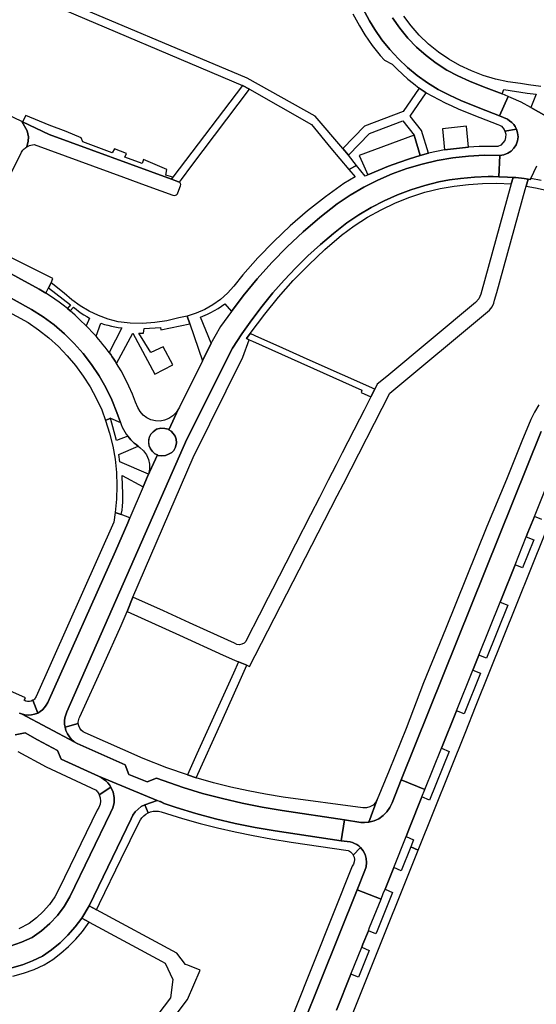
# Model space of a CAD drawing. Header units: metres. Extents: x 127325 to 135234, y 401140 to 409815.
# Tile 83 of 125: x 130711 to 130833, y 407228 to 407460. Entities that reach past the tile are written whole.
import ezdxf

# ---------------------------------------------------------------- set-up
doc = ezdxf.new("R2010")
doc.units = ezdxf.units.M
doc.layers.add('wegvakonderdelen', color=7, linetype='Continuous')

msp = doc.modelspace()

# ---------------------------------------------------------------- linework, layer by layer
at = {"layer": 'wegvakonderdelen'}
for points in [[(130716.83, 407464.87), (130764.02, 407444.89), (130765.69, 407444), (130780.29, 407435.67), (130784.91, 407430.12), (130789.16, 407425.02), (130790.96, 407426.03), (130789.07, 407428.42), (130787.77, 407429.98), (130781.21, 407437.67), (130765.15, 407446.65), (130717.67, 407466.69)], [(130790.13, 407461.83), (130791.66, 407458.95), (130792.95, 407456.83), (130793.79, 407455.58), (130794.67, 407454.35), (130795.59, 407453.15), (130796.55, 407451.99), (130797.56, 407450.87), (130799.35, 407449.92), (130800.55, 407448.7), (130801.8, 407447.53), (130803.09, 407446.4), (130804.41, 407445.32), (130805.77, 407444.27), (130807.43, 407443.16), (130808.91, 407442.33), (130810.4, 407441.54), (130811.92, 407440.79), (130813.46, 407440.08), (130815.01, 407439.41), (130818.68, 407437.91), (130824.33, 407435.71), (130824.78, 407435.52), (130825.19, 407435.25), (130825.54, 407434.91), (130825.83, 407434.52), (130826.04, 407434.08), (130828.77, 407434.61), (130828.48, 407435.19), (130828.11, 407435.71), (130827.66, 407436.18), (130827.15, 407436.58), (130826.6, 407436.91), (130824.76, 407437.73), (130820.1, 407439.54), (130815.63, 407441.38), (130812.91, 407442.58), (130810.28, 407443.97), (130807.74, 407445.53), (130805.32, 407447.26), (130803.02, 407449.15), (130800.86, 407451.2), (130798.84, 407453.38), (130796.97, 407455.7), (130795.27, 407458.14), (130795.27, 407458.14), (130794.05, 407460.14), (130792.49, 407463.08)], [(130792.49, 407463.08), (130794.05, 407460.14), (130795.27, 407458.14), (130796.97, 407455.7), (130798.84, 407453.38), (130800.86, 407451.2), (130803.02, 407449.15), (130805.32, 407447.26), (130807.74, 407445.53), (130810.28, 407443.97), (130812.91, 407442.58), (130815.63, 407441.38), (130820.1, 407439.54), (130824.76, 407437.73), (130826.82, 407442.3), (130825.34, 407442.89), (130820.98, 407444.55), (130817.63, 407445.93), (130814.91, 407447.13), (130812.28, 407448.54), (130809.77, 407450.15), (130807.39, 407451.95), (130805.17, 407453.93), (130803.1, 407456.08), (130801.2, 407458.38), (130799.49, 407460.82)], [(130799.49, 407460.82), (130801.2, 407458.38), (130803.1, 407456.08), (130805.17, 407453.93), (130807.39, 407451.95), (130809.77, 407450.15), (130812.28, 407448.54), (130814.91, 407447.13), (130817.63, 407445.93), (130820.98, 407444.55), (130825.34, 407442.89), (130825.78, 407443.95), (130831.25, 407443.05), (130833.39, 407442.8), (130832.12, 407439.73), (130835.74, 407437.66)], [(130834.54, 407444.68), (130831.64, 407445.07), (130831.64, 407445.07), (130829.68, 407445.35), (130826.71, 407445.75), (130823.78, 407446.39), (130820.91, 407447.24), (130818.11, 407448.31), (130815.4, 407449.59), (130812.79, 407451.08), (130810.31, 407452.75), (130807.96, 407454.62), (130805.76, 407456.78), (130803.85, 407458.93), (130802.12, 407461.23)], [(130835.74, 407437.66), (130832.12, 407439.73), (130829.86, 407440.94), (130827.54, 407442.01), (130826.82, 407442.3), (130824.76, 407437.73), (130826.6, 407436.91), (130827.15, 407436.58), (130827.66, 407436.18), (130828.11, 407435.71), (130828.48, 407435.19), (130828.77, 407434.61), (130829.04, 407433.69), (130829.12, 407432.74), (130828.99, 407431.8), (130828.66, 407430.9), (130828.15, 407430.1), (130827.48, 407429.42), (130826.68, 407428.89), (130825.79, 407428.55), (130824.85, 407428.4), (130824.63, 407423.34), (130826.61, 407423.28), (130827.94, 407423.2), (130828.62, 407423.16), (130830.61, 407422.93), (130831.54, 407422.78), (130832.07, 407422.69), (130832.16, 407422.91), (130833.56, 407425.93)], [(130701.41, 407408.46), (130711.82, 407429.13), (130712.14, 407429.61), (130712.14, 407429.61), (130712.29, 407429.79), (130712.46, 407429.97), (130712.64, 407430.13), (130712.83, 407430.27), (130713.03, 407430.41), (130713.35, 407431.77), (130713.47, 407432.75), (130713.18, 407434.19), (130711.88, 407436.36), (130705.92, 407439.21)], [(130834.63, 407422.46), (130832.16, 407422.91), (130832.07, 407422.69), (130831.54, 407422.78), (130831.07, 407421.1), (130833.27, 407420.74), (130837.17, 407419.84)], [(130695.7, 407402.23), (130714.16, 407392), (130716.89, 407390.27), (130719.49, 407388.36), (130721.94, 407386.27), (130724.25, 407384.02), (130726.39, 407381.61), (130728.36, 407379.06), (130730.15, 407376.37), (130731.75, 407373.57), (130733.15, 407370.67), (130734.34, 407367.67), (130735.19, 407365.34), (130735.37, 407364.84), (130735.62, 407364.25), (130735.9, 407363.68), (130736.22, 407363.13), (130736.56, 407362.59), (130736.94, 407362.08), (130737.29, 407361.65), (130737.66, 407361.24), (130738.05, 407360.85), (130738.45, 407360.48), (130738.88, 407360.13), (130739.39, 407359.74), (130739.79, 407359.43), (130740.64, 407358.63), (130741.31, 407357.68), (130741.78, 407356.61), (130742.02, 407355.47), (130742.02, 407354.3), (130741.79, 407353.16), (130741.59, 407352.6), (130743.91, 407357.68), (130743.33, 407357.97), (130742.76, 407358.5), (130742.25, 407359.16), (130741.98, 407359.82), (130741.86, 407360.52), (130741.88, 407361.24), (130742.05, 407361.93), (130742.36, 407362.57), (130742.95, 407363.16), (130743.73, 407363.74), (130744.7, 407364.03), (130745.66, 407363.96), (130746.43, 407363.73), (130746.63, 407363.61), (130748.91, 407368.59), (130748.32, 407367.68), (130747.55, 407366.9), (130746.64, 407366.29), (130745.63, 407365.89), (130744.55, 407365.69), (130743.46, 407365.73), (130742.4, 407365.98), (130741.41, 407366.44), (130740.53, 407367.1), (130739.81, 407367.92), (130739.27, 407368.87), (130738.78, 407370.17), (130738.03, 407372.06), (130737.2, 407373.92), (130736.3, 407375.74), (130735.33, 407377.52), (130734.28, 407379.26), (130733.94, 407379.79), (130733.59, 407380.32), (130733.24, 407380.84), (130732.88, 407381.36), (130732.51, 407381.87), (130732.03, 407382.51), (130731.55, 407383.15), (130731.05, 407383.78), (130730.54, 407384.4), (130730.03, 407385.02), (130729.45, 407385.68), (130729.08, 407386.09), (130727.06, 407388.13), (130725.61, 407389.6), (130724.49, 407390.66), (130723.34, 407391.67), (130722.65, 407392.25), (130721.67, 407393.02), (130720.68, 407393.77), (130719.66, 407394.49), (130718.62, 407395.19), (130717.56, 407395.85), (130715.95, 407396.79), (130699.95, 407405.55)], [(130688.62, 407402.32), (130713.35, 407388.95), (130715.86, 407387.22), (130718.25, 407385.33), (130720.51, 407383.29), (130722.62, 407381.1), (130724.58, 407378.77), (130726.39, 407376.31), (130728.02, 407373.74), (130729.48, 407371.07), (130730.75, 407368.3), (130731.69, 407365.83), (130732.83, 407366.38), (130735.19, 407365.34), (130734.34, 407367.67), (130733.15, 407370.67), (130731.75, 407373.57), (130730.15, 407376.37), (130728.36, 407379.06), (130726.39, 407381.61), (130724.25, 407384.02), (130721.94, 407386.27), (130719.49, 407388.36), (130716.89, 407390.27), (130714.16, 407392), (130695.7, 407402.23)], [(130834.04, 407369.5), (130833.01, 407367.76), (130832.15, 407366.04), (130830.02, 407360.95), (130826.38, 407351.86), (130821.78, 407340.83), (130811.98, 407316.55), (130806.8, 407303.87), (130802.71, 407293.08), (130798.66, 407283.18), (130795.88, 407276.36), (130793.89, 407271.01), (130795.1, 407271.31), (130796.24, 407271.83), (130797.26, 407272.55), (130798.14, 407273.43), (130798.84, 407274.47), (130799.35, 407275.61), (130801.51, 407280.98), (130834.57, 407363.22)], [(130834.57, 407363.22), (130801.51, 407280.98), (130807.13, 407278.7), (130811.06, 407288.5), (130814.58, 407297.27), (130818.44, 407306.9), (130819.86, 407310.43), (130824.87, 407322.91), (130825.2, 407323.74), (130828.42, 407331.76), (130831.07, 407338.36), (130831.46, 407339.34), (130832.99, 407343.16), (130838.18, 407356.1)], [(130834.78, 407342.41), (130832.99, 407343.16), (130831.46, 407339.34), (130831.07, 407338.36), (130832.86, 407337.64), (130830.2, 407331.02), (130828.42, 407331.76), (130825.2, 407323.74), (130824.87, 407322.91), (130826.68, 407322.24), (130821.64, 407309.7), (130819.86, 407310.43), (130818.44, 407306.9), (130820.23, 407306.16), (130816.37, 407296.57), (130814.58, 407297.27), (130811.06, 407288.5), (130812.82, 407287.71), (130808.21, 407276.24), (130806.43, 407276.97), (130803.5, 407269.65), (130802.7, 407267.66), (130804.44, 407266.84), (130803.76, 407265.15), (130805.54, 407264.41), (130816.78, 407292.43), (130819.09, 407298.21), (130841.97, 407355.23)], [(130711.36, 407296.76), (130711.59, 407296.66), (130711.83, 407296.57), (130712.58, 407296.36), (130713.36, 407296.27), (130714.14, 407296.31), (130714.9, 407296.48), (130715.63, 407296.76), (130714.52, 407299.78), (130714.12, 407299.58), (130713.69, 407299.49), (130713.25, 407299.49), (130712.82, 407299.59), (130712.43, 407299.79), (130712.73, 407300.34), (130705.23, 407303.69)], [(130710.33, 407291.63), (130712.64, 407292.09), (130715.57, 407290.41), (130720.32, 407287.96), (130721.17, 407285.85), (130730, 407281.83), (130743.84, 407276.13), (130744.2, 407276.06), (130744.56, 407275.96), (130744.9, 407275.82), (130745.22, 407275.64), (130745.53, 407275.43), (130748.34, 407274.45), (130752.96, 407273.06), (130757.61, 407271.82), (130762.3, 407270.71), (130767.02, 407269.75), (130771.77, 407268.93), (130787.32, 407266.64), (130788.09, 407271.56), (130773.43, 407273.77), (130768.69, 407274.58), (130763.97, 407275.52), (130759.27, 407276.6), (130754.61, 407277.81), (130749.99, 407279.16), (130743.7, 407281.39), (130741.52, 407280.55), (130737.15, 407282.29), (130736.32, 407284.51), (130724.95, 407289.56), (130724.95, 407289.56), (130724.28, 407290), (130711.83, 407296.57), (130711.59, 407296.66), (130711.36, 407296.76)], [(130710.92, 407287.67), (130717.67, 407284.05), (130729.46, 407278.55), (130729.63, 407278.35), (130729.79, 407278.14), (130729.94, 407277.92), (130730.07, 407277.69), (130730.18, 407277.45), (130732.95, 407279.27), (130732.6, 407279.82), (130732.19, 407280.32), (130731.72, 407280.78), (130731.21, 407281.18), (130730.66, 407281.53), (130730, 407281.83), (130721.17, 407285.85), (130720.32, 407287.96), (130715.57, 407290.41), (130712.64, 407292.09), (130710.33, 407291.63)], [(130709.5, 407236.63), (130712.01, 407237.34), (130714.44, 407238.28), (130716.78, 407239.42), (130718.91, 407240.9), (130720.91, 407242.55), (130722.78, 407244.36), (130724.5, 407246.3), (130726.06, 407248.38), (130727.77, 407251.3), (130737.72, 407271.81), (130738.15, 407272.65), (130738.7, 407273.42), (130739.35, 407274.1), (130740.1, 407274.67), (130740.93, 407275.13), (130743.84, 407276.13), (130730, 407281.83), (130730.66, 407281.53), (130731.21, 407281.18), (130731.72, 407280.78), (130732.19, 407280.32), (130732.6, 407279.82), (130732.95, 407279.27), (130733.46, 407278.11), (130733.7, 407276.87), (130733.68, 407275.6), (130733.39, 407274.37), (130732.84, 407273.23), (130723.24, 407253.35), (130721.87, 407251.1), (130720.28, 407249), (130718.48, 407247.07), (130716.51, 407245.33), (130714.36, 407243.8), (130711.78, 407242.67), (130709.11, 407241.76)], [(130709.11, 407241.76), (130711.78, 407242.67), (130714.36, 407243.8), (130714.36, 407243.8), (130716.51, 407245.33), (130718.48, 407247.07), (130720.28, 407249), (130721.87, 407251.1), (130723.24, 407253.35), (130732.84, 407273.23), (130733.39, 407274.37), (130733.68, 407275.6), (130733.7, 407276.87), (130733.46, 407278.11), (130732.95, 407279.27), (130730.18, 407277.45), (130730.39, 407276.73), (130730.45, 407275.97), (130730.36, 407275.22), (130730.11, 407274.51), (130729.71, 407273.86), (130720.74, 407255.32), (130719.66, 407253.4), (130718.39, 407251.6), (130716.95, 407249.94), (130715.35, 407248.42), (130713.61, 407247.07), (130711.21, 407245.86)], [(130769.64, 407201.56), (130791.08, 407255.07), (130791.08, 407255.07), (130792.89, 407259.57), (130793.21, 407260.5), (130793.33, 407261.47), (130793.25, 407262.45), (130792.98, 407263.39), (130792.53, 407264.26), (130791.91, 407265.01), (130790.17, 407263.25), (130790.38, 407262.73), (130790.47, 407262.18), (130790.42, 407261.62), (130790.25, 407261.09), (130789.96, 407260.61), (130766.83, 407202.76)], [(130770.64, 407177.39), (130805.54, 407264.41), (130805.54, 407264.41), (130803.76, 407265.15), (130801.51, 407259.56), (130799.75, 407260.32), (130797.7, 407255.2), (130799.45, 407254.41), (130798.99, 407253.26), (130795.83, 407245.38), (130795.53, 407244.66), (130793.77, 407245.4), (130792.49, 407242.21), (130792.21, 407241.52), (130793.95, 407240.72), (130791.43, 407234.44), (130789.65, 407235.15), (130786.25, 407226.67)], [(130786.25, 407226.67), (130789.65, 407235.15), (130792.21, 407241.52), (130792.49, 407242.21), (130793.77, 407245.4), (130794.05, 407246.11), (130796.76, 407252.86), (130791.08, 407255.07), (130769.64, 407201.56)], [(130745.71, 407222.09), (130751.02, 407229.12), (130754.01, 407236.09), (130751.12, 407237.24), (130750.58, 407237.43), (130748.49, 407240.07), (130729.52, 407250.35), (130729.52, 407250.35), (130727.77, 407251.3), (130726.06, 407248.38), (130727.83, 407247.43), (130744.85, 407238.24), (130745.74, 407237.76), (130747.53, 407233.89), (130747.02, 407229.57), (130736.09, 407215.15)], [(130709.74, 407234.65), (130712.29, 407235.34), (130714.77, 407236.23), (130717.18, 407237.31), (130719.2, 407238.62), (130721.13, 407240.06), (130722.94, 407241.65), (130724.64, 407243.36), (130726.21, 407245.19), (130727.83, 407247.43), (130726.06, 407248.38), (130724.5, 407246.3), (130722.78, 407244.36), (130720.91, 407242.55), (130718.91, 407240.9), (130716.78, 407239.42), (130714.44, 407238.28), (130712.01, 407237.34), (130709.5, 407236.63)]]:
    msp.add_lwpolyline(points, dxfattribs=at)
for points in [[(130765.69, 407444), (130764.02, 407444.89), (130747.59, 407423.25), (130747.24, 407422.78), (130748.93, 407422.17), (130749.12, 407422.07), (130749.59, 407422.69), (130752.06, 407425.97), (130765.69, 407444)], [(130804.56, 407433.2), (130806.03, 407428.33), (130807.95, 407428.91), (130806.31, 407434.29), (130803.67, 407437.61), (130807.43, 407443.16), (130805.77, 407444.27), (130801.96, 407438.73), (130792.88, 407435.26), (130787.77, 407429.98), (130789.07, 407428.42), (130794.04, 407433.52), (130801.88, 407436.58), (130804.56, 407433.2)], [(130712.02, 407436.29), (130711.88, 407436.36), (130713.18, 407434.19), (130713.47, 407432.75), (130713.35, 407431.77), (130713.03, 407430.41), (130713.35, 407430.58), (130713.69, 407430.72), (130714.04, 407430.83), (130714.4, 407430.89), (130714.76, 407430.92), (130735.87, 407423.25), (130739.55, 407421.92), (130741.89, 407421.07), (130747.6, 407419), (130747.89, 407418.94), (130748.17, 407418.98), (130748.43, 407419.1), (130748.64, 407419.29), (130748.78, 407419.55), (130749.38, 407421.21), (130749.42, 407421.51), (130749.4, 407421.64), (130749.36, 407421.76), (130749.3, 407421.88), (130749.22, 407421.98), (130749.12, 407422.07), (130748.93, 407422.17), (130747.24, 407422.78), (130718.32, 407433.28), (130712.02, 407436.29)], [(130718.32, 407435.55), (130712.83, 407437.84), (130712.02, 407436.29), (130718.32, 407433.28), (130747.24, 407422.78), (130747.59, 407423.25), (130745.91, 407423.73), (130746.18, 407425.09), (130740.63, 407427.43), (130740.28, 407426.5), (130736.26, 407428), (130736.61, 407428.81), (130733.79, 407429.95), (130733.25, 407429.01), (130726.32, 407431.57), (130725.87, 407432.52), (130722.37, 407433.99), (130718.32, 407435.55)], [(130821.11, 407428.42), (130824.85, 407428.4), (130825.79, 407428.55), (130826.68, 407428.89), (130827.48, 407429.42), (130828.15, 407430.1), (130828.66, 407430.9), (130828.99, 407431.8), (130829.12, 407432.74), (130829.04, 407433.69), (130828.77, 407434.61), (130826.04, 407434.08), (130826.21, 407433.37), (130826.19, 407432.63), (130825.97, 407431.93), (130825.57, 407431.32), (130825.03, 407430.83), (130824.37, 407430.5), (130822.03, 407430.52), (130819.91, 407430.5), (130817.42, 407430.34), (130811.72, 407429.68), (130807.95, 407428.91), (130806.03, 407428.33), (130803.5, 407427.57), (130800.99, 407426.73), (130798.51, 407425.81), (130796.05, 407424.83), (130793.63, 407423.77), (130792.98, 407423.48), (130790.96, 407426.03), (130789.16, 407425.02), (130790.61, 407423.29), (130787.96, 407421.78), (130783.6, 407418.62), (130779.38, 407415.27), (130775.31, 407411.74), (130771.4, 407408.05), (130767.65, 407404.19), (130764.07, 407400.17), (130761.96, 407397.51), (130760.47, 407395.87), (130758.82, 407394.4), (130757.03, 407393.11), (130755.11, 407392.02), (130753.09, 407391.13), (130750.98, 407390.46), (130751.57, 407388.61), (130754.54, 407379.92), (130756.62, 407384.09), (130754.1, 407390.2), (130755.72, 407390.9), (130756.58, 407391.32), (130757.42, 407391.78), (130758.24, 407392.28), (130759.04, 407392.81), (130759.82, 407393.37), (130761.44, 407391.56), (130764.22, 407395.24), (130767.51, 407399.24), (130770.97, 407403.1), (130774.59, 407406.8), (130778.37, 407410.35), (130782.3, 407413.73), (130786.37, 407416.93), (130789.47, 407418.99), (130792.68, 407420.85), (130795.99, 407422.52), (130799.4, 407424), (130802.88, 407425.27), (130806.44, 407426.33), (130810.05, 407427.17), (130813.71, 407427.81), (130817.4, 407428.22), (130821.11, 407428.42)], [(130811.72, 407429.68), (130817.42, 407430.34), (130816.94, 407435.29), (130811.28, 407434.68), (130811.72, 407429.68)], [(130804.56, 407433.2), (130791.61, 407428.37), (130792.38, 407426.6), (130793.63, 407423.77), (130796.05, 407424.83), (130798.51, 407425.81), (130800.99, 407426.73), (130803.5, 407427.57), (130806.03, 407428.33), (130804.56, 407433.2)], [(130773.85, 407398.93), (130776.61, 407401.85), (130779.48, 407404.67), (130782.45, 407407.37), (130785.52, 407409.96), (130788.68, 407412.43), (130791.52, 407414.35), (130794.45, 407416.1), (130797.49, 407417.67), (130800.61, 407419.06), (130803.81, 407420.27), (130807.07, 407421.29), (130810.39, 407422.12), (130812.95, 407422.58), (130815.53, 407422.92), (130818.81, 407423.22), (130822.11, 407423.38), (130823.29, 407423.38), (130824.63, 407423.34), (130824.85, 407428.4), (130821.11, 407428.42), (130817.4, 407428.22), (130813.71, 407427.81), (130810.05, 407427.17), (130806.44, 407426.33), (130802.88, 407425.27), (130799.4, 407424), (130795.99, 407422.52), (130792.68, 407420.85), (130789.47, 407418.99), (130786.37, 407416.93), (130782.3, 407413.73), (130778.37, 407410.35), (130774.59, 407406.8), (130770.97, 407403.1), (130767.51, 407399.24), (130764.22, 407395.24), (130761.44, 407391.56), (130758.86, 407387.97), (130757.51, 407385.67), (130756.84, 407384.53), (130756.62, 407384.09), (130754.54, 407379.92), (130749.1, 407369), (130748.91, 407368.59), (130746.63, 407363.61), (130747.16, 407363.31), (130747.67, 407362.76), (130748.09, 407362.14), (130748.34, 407361.39), (130748.41, 407360.51), (130748.16, 407359.49), (130747.81, 407358.77), (130747.29, 407358.23), (130746.54, 407357.84), (130745.85, 407357.53), (130744.98, 407357.46), (130744.12, 407357.57), (130743.91, 407357.68), (130741.59, 407352.6), (130740.55, 407350.17), (130737.43, 407342.86), (130736.9, 407341.63), (130734.04, 407334.94), (130718, 407299.22), (130717.67, 407298.6), (130717.27, 407298.04), (130716.78, 407297.53), (130716.23, 407297.1), (130715.63, 407296.76), (130714.9, 407296.48), (130714.14, 407296.31), (130713.36, 407296.27), (130712.58, 407296.36), (130711.83, 407296.57), (130724.28, 407290), (130723.65, 407290.54), (130723.11, 407291.17), (130722.66, 407291.87), (130722.32, 407292.63), (130722.09, 407293.43), (130721.99, 407294.17), (130721.98, 407294.92), (130722.06, 407295.66), (130722.25, 407296.38), (130722.52, 407297.08), (130750.89, 407361.37), (130761.68, 407382.92), (130763.88, 407386.3), (130766.2, 407389.59), (130768.64, 407392.8), (130771.19, 407395.91), (130773.85, 407398.93)], [(130787.44, 407409.54), (130790.42, 407411.75), (130793.54, 407413.77), (130796.78, 407415.57), (130800.14, 407417.17), (130803.59, 407418.54), (130807.12, 407419.69), (130810.73, 407420.6), (130814.05, 407421.16), (130817.4, 407421.55), (130820.77, 407421.77), (130824.14, 407421.81), (130827.51, 407421.67), (130827.94, 407423.2), (130826.61, 407423.28), (130824.63, 407423.34), (130823.29, 407423.38), (130822.11, 407423.38), (130818.81, 407423.22), (130815.53, 407422.92), (130812.95, 407422.58), (130810.39, 407422.12), (130807.07, 407421.29), (130803.81, 407420.27), (130800.61, 407419.06), (130797.49, 407417.67), (130794.45, 407416.1), (130791.52, 407414.35), (130788.68, 407412.43), (130785.52, 407409.96), (130782.45, 407407.37), (130779.48, 407404.67), (130776.61, 407401.85), (130773.85, 407398.93), (130771.19, 407395.91), (130768.64, 407392.8), (130766.2, 407389.59), (130763.88, 407386.3), (130761.68, 407382.92), (130750.89, 407361.37), (130722.52, 407297.08), (130722.25, 407296.38), (130722.06, 407295.66), (130721.98, 407294.92), (130721.99, 407294.17), (130722.09, 407293.43), (130725.23, 407294.27), (130725.22, 407294.6), (130725.25, 407294.93), (130725.32, 407295.26), (130725.43, 407295.57), (130725.58, 407295.87), (130731.15, 407308.15), (130735.35, 407317.41), (130736.8, 407320.7), (130738.15, 407324.13), (130752.36, 407357.08), (130764.1, 407380.8), (130765.62, 407384.83), (130764.94, 407385.14), (130765.82, 407386.31), (130769.27, 407390.88), (130772.56, 407394.93), (130776.03, 407398.83), (130779.67, 407402.57), (130783.47, 407406.14), (130787.44, 407409.54)], [(130786.4, 407348), (130787.87, 407350.87), (130798.86, 407372.23), (130822.4, 407391.87), (130823.04, 407392.62), (130823.39, 407393.54), (130823.57, 407394.18), (130824.08, 407396.01), (130830.85, 407420.3), (130831.07, 407421.1), (130831.54, 407422.78), (130830.61, 407422.93), (130828.62, 407423.16), (130827.94, 407423.2), (130827.51, 407421.67), (130820.31, 407395.61), (130819.86, 407394.55), (130819.11, 407393.68), (130798.11, 407376.22), (130795.88, 407374.37), (130795.27, 407373.19), (130794.35, 407371.39), (130792.74, 407368.24), (130791.67, 407366.14), (130787.58, 407358.16), (130786.14, 407355.34), (130784.28, 407351.72), (130782.18, 407347.61), (130780.08, 407343.51), (130776.55, 407336.62), (130774.27, 407332.16), (130771.1, 407325.98), (130770.12, 407324.06), (130767.99, 407319.9), (130765.08, 407314.21), (130764.81, 407313.68), (130764.39, 407313.26), (130763.86, 407312.99), (130763.28, 407312.89), (130762.69, 407312.97), (130762.16, 407313.23), (130755.69, 407316.17), (130751.52, 407318.06), (130745.36, 407320.86), (130738.15, 407324.13), (130736.8, 407320.7), (130749.17, 407315.14), (130759.47, 407310.45), (130762.14, 407309.25), (130763.11, 407308.85), (130765.08, 407308.04), (130765.71, 407307.78), (130767.04, 407310.37), (130786.4, 407348)], [(130706.6, 407405.66), (130701.73, 407408.29), (130701.41, 407408.46), (130701.35, 407408.33), (130699.95, 407405.55), (130715.95, 407396.79), (130717.56, 407395.85), (130718.16, 407397.11), (130718.78, 407398.3), (130719.21, 407399.3), (130716.52, 407400.67), (130711.47, 407403.21), (130706.6, 407405.66)], [(130718.78, 407398.3), (130718.16, 407397.11), (130723.35, 407393.1), (130722.65, 407392.25), (130723.34, 407391.67), (130724.06, 407392.55), (130724.69, 407392.06), (130725.3, 407391.6), (130725.93, 407391.16), (130726.57, 407390.74), (130727.23, 407390.35), (130727.9, 407389.98), (130727.06, 407388.13), (130729.08, 407386.09), (130729.45, 407385.68), (130730.55, 407388.81), (130731.44, 407388.51), (130732.24, 407388.28), (130733.04, 407388.08), (130733.86, 407387.9), (130734.68, 407387.77), (130735.51, 407387.66), (130732.51, 407381.87), (130732.88, 407381.36), (130733.24, 407380.84), (130733.59, 407380.32), (130733.94, 407379.79), (130734.28, 407379.26), (130738.09, 407386.41), (130743.32, 407376.74), (130747.59, 407378.94), (130745.24, 407383.19), (130742.38, 407381.89), (130739.54, 407386.42), (130740.67, 407386.43), (130740.76, 407387.54), (130744.65, 407387.75), (130744.73, 407387.25), (130751.57, 407388.61), (130750.98, 407390.46), (130749.01, 407390.05), (130746.18, 407389.36), (130743.31, 407388.92), (130740.41, 407388.74), (130737.5, 407388.81), (130734.62, 407389.14), (130732.27, 407389.76), (130729.98, 407390.59), (130727.78, 407391.62), (130725.68, 407392.85), (130723.71, 407394.27), (130721.87, 407395.86), (130718.78, 407398.3)], [(130780, 407379.97), (130773.54, 407382.86), (130767.02, 407385.77), (130765.82, 407386.31), (130764.94, 407385.14), (130765.62, 407384.83), (130766.35, 407384.51), (130792.25, 407373), (130792.03, 407372.46), (130794.35, 407371.39), (130795.27, 407373.19), (130780, 407379.97)], [(130735.07, 407356.05), (130734.8, 407357.82), (130739.39, 407359.74), (130738.88, 407360.13), (130738.45, 407360.48), (130738.05, 407360.85), (130737.66, 407361.24), (130737.29, 407361.65), (130736.94, 407362.08), (130734.25, 407361.08), (130732.83, 407366.38), (130731.69, 407365.83), (130732.63, 407362.82), (130733.36, 407359.76), (130733.9, 407356.66), (130734.23, 407353.53), (130734.35, 407350.38), (130734.26, 407347.23), (130733.97, 407344.1), (130735.39, 407343.65), (130735.57, 407344.63), (130735.69, 407345.61), (130735.76, 407346.6), (130735.78, 407347.6), (130735.74, 407348.59), (130735.59, 407352.6), (130735.56, 407352.81), (130740.55, 407350.17), (130741.59, 407352.6), (130741.79, 407353.16), (130735.07, 407356.05)], [(130748.41, 407360.51), (130748.34, 407361.39), (130748.09, 407362.14), (130747.67, 407362.76), (130747.16, 407363.31), (130746.63, 407363.61), (130746.43, 407363.73), (130745.66, 407363.96), (130744.7, 407364.03), (130743.73, 407363.74), (130742.95, 407363.16), (130742.36, 407362.57), (130741.99, 407361.77), (130741.85, 407360.85), (130741.92, 407359.96), (130742.25, 407359.16), (130742.76, 407358.5), (130743.33, 407357.97), (130743.91, 407357.68), (130744.12, 407357.57), (130744.98, 407357.46), (130745.85, 407357.53), (130746.54, 407357.84), (130747.29, 407358.23), (130747.81, 407358.77), (130748.16, 407359.49), (130748.41, 407360.51)], [(130737.43, 407342.86), (130735.39, 407343.65), (130733.97, 407344.1), (130733.62, 407341.79), (130715.25, 407300.66), (130715.15, 407300.45), (130715.02, 407300.26), (130714.88, 407300.08), (130714.71, 407299.92), (130714.52, 407299.78), (130715.63, 407296.76), (130716.23, 407297.1), (130716.78, 407297.53), (130717.27, 407298.04), (130717.67, 407298.6), (130718, 407299.22), (130734.04, 407334.94), (130736.9, 407341.63), (130737.43, 407342.86)], [(130763.51, 407304.55), (130765.08, 407308.04), (130763.11, 407308.85), (130761.88, 407306.15), (130753.25, 407287.12), (130751, 407282.16), (130753.1, 407281.45), (130759.14, 407294.86), (130763.51, 407304.55)], [(130753.1, 407281.45), (130751, 407282.16), (130746.14, 407283.8), (130740.57, 407286.01), (130726.84, 407292.1), (130726.34, 407292.37), (130725.92, 407292.74), (130725.58, 407293.2), (130725.35, 407293.71), (130725.23, 407294.27), (130722.09, 407293.43), (130722.32, 407292.63), (130722.66, 407291.87), (130723.11, 407291.17), (130723.65, 407290.54), (130724.28, 407290), (130724.95, 407289.56), (130736.32, 407284.51), (130737.15, 407282.29), (130741.52, 407280.55), (130743.7, 407281.39), (130749.99, 407279.16), (130754.61, 407277.81), (130759.27, 407276.6), (130763.97, 407275.52), (130768.69, 407274.58), (130773.43, 407273.77), (130788.09, 407271.56), (130792, 407270.97), (130792.84, 407270.92), (130793.68, 407270.98), (130793.89, 407271.01), (130795.88, 407276.36), (130795.46, 407275.63), (130794.86, 407275.02), (130794.13, 407274.6), (130793.31, 407274.38), (130792.47, 407274.38), (130773.63, 407276.91), (130769.48, 407277.59), (130765.35, 407278.38), (130761.24, 407279.29), (130757.15, 407280.31), (130753.1, 407281.45)], [(130802.7, 407267.66), (130803.5, 407269.65), (130806.43, 407276.97), (130807.13, 407278.7), (130801.51, 407280.98), (130799.35, 407275.61), (130798.84, 407274.47), (130798.14, 407273.43), (130797.26, 407272.55), (130796.24, 407271.83), (130795.1, 407271.31), (130793.89, 407271.01), (130793.68, 407270.98), (130792.84, 407270.92), (130792, 407270.97), (130788.09, 407271.56), (130787.32, 407266.64), (130789.43, 407266.33), (130789.98, 407266.19), (130790.51, 407265.98), (130791.01, 407265.71), (130791.48, 407265.39), (130791.91, 407265.01), (130792.53, 407264.26), (130792.98, 407263.39), (130793.25, 407262.45), (130793.33, 407261.47), (130793.21, 407260.5), (130792.89, 407259.57), (130791.08, 407255.07), (130796.76, 407252.86), (130797.29, 407254.17), (130797.7, 407255.2), (130799.75, 407260.32), (130802.7, 407267.66)], [(130771.77, 407268.93), (130767.02, 407269.75), (130762.3, 407270.71), (130757.61, 407271.82), (130752.96, 407273.06), (130748.34, 407274.45), (130745.53, 407275.43), (130743.84, 407276.13), (130740.93, 407275.13), (130741.7, 407273.21), (130742.29, 407273.44), (130742.9, 407273.59), (130743.53, 407273.64), (130744.15, 407273.61), (130744.77, 407273.48), (130749.86, 407271.84), (130753.99, 407270.7), (130758.14, 407269.66), (130762.32, 407268.7), (130766.51, 407267.83), (130770.72, 407267.04), (130775.53, 407266.26), (130788.99, 407264.3), (130789.28, 407264.16), (130789.55, 407263.98), (130789.78, 407263.76), (130789.99, 407263.52), (130790.17, 407263.25), (130791.91, 407265.01), (130791.48, 407265.39), (130791.01, 407265.71), (130790.51, 407265.98), (130789.98, 407266.19), (130789.43, 407266.33), (130787.32, 407266.64), (130771.77, 407268.93)], [(130735.39, 407262.33), (130739.64, 407270.99), (130739.91, 407271.55), (130740.26, 407272.06), (130740.69, 407272.51), (130741.17, 407272.9), (130741.7, 407273.21), (130740.93, 407275.13), (130740.1, 407274.67), (130739.35, 407274.1), (130738.7, 407273.42), (130738.15, 407272.65), (130737.72, 407271.81), (130727.77, 407251.3), (130729.52, 407250.35), (130730.25, 407251.84), (130735.39, 407262.33)]]:
    msp.add_lwpolyline(points, close=True, dxfattribs=at)

doc.saveas('drawing.dxf')
